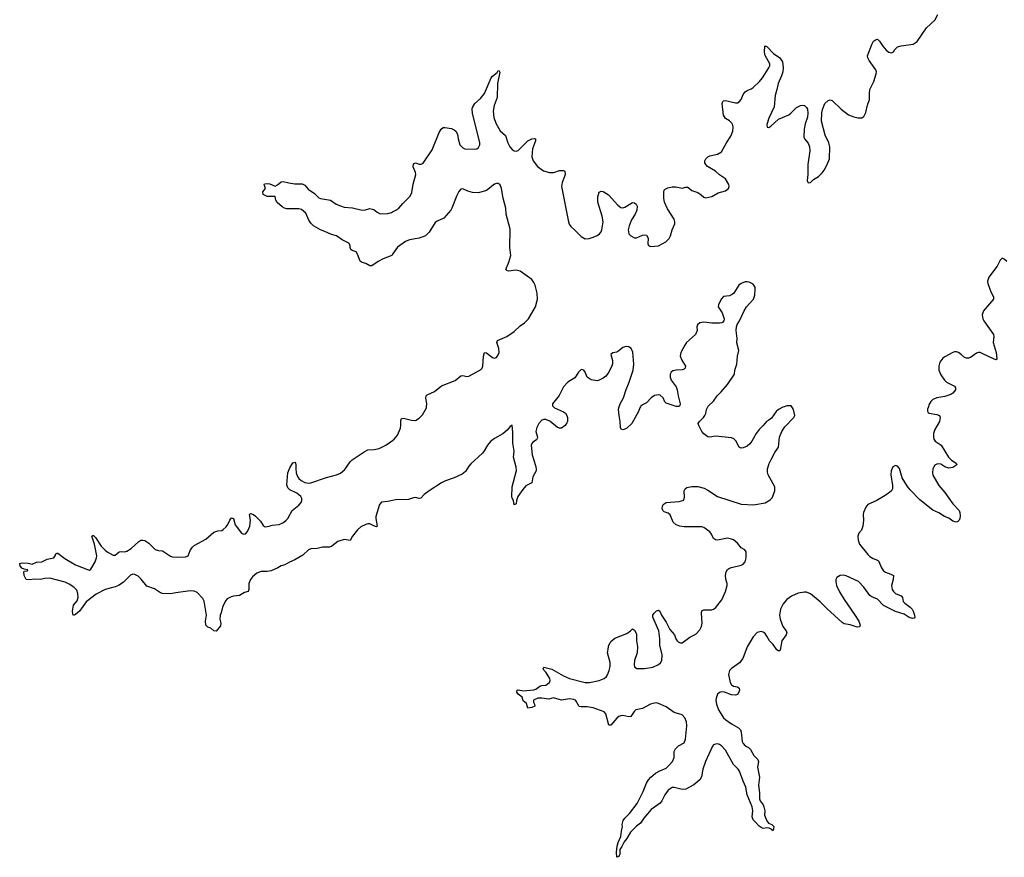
# Model space of a CAD drawing. Header units: inches. Extents: x 2133841 to 2292144, y 758099 to 915581.
# Tile 63 of 80: x 2226224 to 2236193, y 875439 to 883917. Entities that reach past the tile are written whole.
import ezdxf

# ---------------------------------------------------------------- set-up
doc = ezdxf.new("R2010")
doc.units = ezdxf.units.IN
doc.header["$MEASUREMENT"] = 0
for name, color, linetype in [('C2827', 7, 'Continuous'), ('C2828', 7, 'Continuous'), ('C2837', 7, 'Continuous'), ('C2838', 7, 'Continuous')]:
    doc.layers.add(name, color=color, linetype=linetype)

msp = doc.modelspace()

# ---------------------------------------------------------------- linework, layer by layer
at = {"layer": 'C2827', "color": 6, "elevation": 300}
msp.add_lwpolyline([(2230000, 879051.7), (2229950, 879040.2), (2229887.6, 879032.4), (2229868.5, 879010), (2229830.1, 878890), (2229829.3, 878869.3), (2229843.6, 878790), (2229835.8, 878784.2), (2229810, 878792.8), (2229770, 878814.7), (2229750, 878815.7), (2229730, 878809.3), (2229677.2, 878782.8), (2229644.7, 878755.3), (2229592.3, 878690), (2229570, 878645.3), (2229510, 878656.6), (2229445.6, 878634.4), (2229385.2, 878590), (2229360.8, 878579.2), (2229290, 878578.4), (2229235.6, 878564.4), (2229170, 878561.5), (2229148.6, 878551.4), (2229090, 878498.6), (2229010, 878449.1), (2228954.8, 878425.2), (2228910, 878397.7), (2228870, 878389.6), (2228838.4, 878370), (2228770, 878338.7), (2228730, 878332.3), (2228670, 878332.2), (2228624.3, 878315.7), (2228580.6, 878279.4), (2228559.3, 878250), (2228544.6, 878210), (2228545.3, 878150), (2228538, 878130), (2228500, 878120), (2228450.9, 878089.1), (2228390, 878083.4), (2228363.8, 878076.2), (2228324.8, 878055.2), (2228306.2, 878033.8), (2228278.2, 877970), (2228264.8, 877915.2), (2228253.1, 877890), (2228250.3, 877850), (2228260.3, 877810), (2228257.7, 877782.3), (2228213.3, 877726.7), (2228190, 877731.6), (2228160, 877760), (2228129.7, 877770), (2228108.6, 877788.6), (2228103.7, 877830), (2228114.9, 877890), (2228093.2, 878030), (2228079.4, 878059.4), (2228019.4, 878119.4), (2227990, 878133.2), (2227950, 878136.8), (2227803.6, 878116.4), (2227750, 878104.3), (2227670, 878109.9), (2227650, 878117.3), (2227590, 878155), (2227510, 878184.7), (2227455.3, 878255.3), (2227423.2, 878283.2), (2227390, 878302.2), (2227370, 878305.4), (2227344.7, 878295.3), (2227270, 878221.5), (2227225.3, 878190), (2227190, 878175.1), (2227090, 878151.1), (2226997.4, 878102.6), (2226896.2, 878023.8), (2226830, 877932), (2226790, 877897.2), (2226770, 877888), (2226762.5, 877902.5), (2226759.5, 877930), (2226769.8, 877989.8), (2226805.7, 878034.3), (2226817.2, 878070), (2226812.2, 878110), (2226801.3, 878141.3), (2226773.3, 878173.3), (2226724.7, 878204.7), (2226684.3, 878224.3), (2226530, 878265.5), (2226477.6, 878262.4), (2226430, 878249.9), (2226370, 878255.1), (2226328, 878248), (2226288.7, 878250), (2226268, 878290), (2226266, 878330), (2226270, 878334), (2226302, 878338), (2226306, 878350), (2226270, 878355.3), (2226245.2, 878365.2), (2226229.2, 878389.2), (2226224, 878410), (2226227, 878413), (2226250, 878419.3), (2226310, 878417.3), (2226350, 878406), (2226394.7, 878425.3), (2226449.4, 878430.6), (2226502.9, 878457.1), (2226569.5, 878470.5), (2226582.7, 878490), (2226590, 878511.3), (2226602, 878518), (2226610, 878519.1), (2226681.8, 878461.8), (2226790, 878399.1), (2226910, 878352.2), (2226930, 878347), (2226945.4, 878354.6), (2226989.8, 878430), (2227002.2, 878470), (2227003.4, 878490), (2226982.2, 878610), (2226954, 878690), (2226963.9, 878696.1), (2226970, 878695.3), (2226990, 878675.6), (2227047.9, 878590), (2227088.4, 878548.4), (2227109.7, 878529.7), (2227170, 878496), (2227190, 878496.9), (2227230, 878530.3), (2227250, 878534.9), (2227290, 878531.4), (2227310, 878538.5), (2227353.8, 878566.2), (2227430, 878635.5), (2227450, 878648), (2227470, 878650.3), (2227490, 878644.4), (2227530, 878618), (2227594.9, 878554.9), (2227630, 878543.8), (2227670, 878540.5), (2227750, 878487.7), (2227770, 878480.5), (2227817, 878477), (2227901.1, 878478.9), (2227929.4, 878490), (2227950, 878544.7), (2227970, 878576), (2227990, 878594.8), (2228110, 878659.1), (2228190, 878730.7), (2228230, 878744), (2228270, 878746.8), (2228284.1, 878755.9), (2228314.9, 878785.1), (2228331.2, 878808.8), (2228350, 878853), (2228370, 878874), (2228390, 878867.3), (2228405.5, 878805.5), (2228414.9, 878790), (2228470, 878718.8), (2228490, 878710.8), (2228510, 878714.8), (2228530, 878736), (2228553.3, 878790), (2228560.4, 878850), (2228549.6, 878910.4), (2228562.5, 878917.5), (2228590, 878908.4), (2228610, 878891.6), (2228660.4, 878840.4), (2228690, 878796.4), (2228710, 878783.7), (2228750, 878790.3), (2228778.5, 878801.5), (2228850, 878809.2), (2228893.5, 878826.5), (2228923.5, 878850), (2228939.7, 878870), (2228983.5, 878950), (2229050, 879002.6), (2229072.9, 879030), (2229080.6, 879050), (2229080.2, 879070), (2229070.3, 879090.3), (2229030, 879123.7), (2228958.7, 879158.7), (2228940.4, 879180.4), (2228929.8, 879210), (2228939.8, 879330), (2228959, 879381), (2228990, 879431.8), (2229010, 879438.4), (2229016, 879430), (2229021.3, 879410), (2229018.4, 879370), (2229023.2, 879330), (2229035.1, 879295.1), (2229051.8, 879271.8), (2229072.9, 879252.9), (2229110, 879232.6), (2229150, 879224.6), (2229170, 879227.8), (2229330, 879284.1), (2229430, 879311.5), (2229472.3, 879327.7), (2229517.1, 879362.9), (2229570, 879442.2), (2229590, 879463.5), (2229710, 879544.4), (2229750, 879562.2), (2229813.5, 879566.5), (2229864.5, 879575.5), (2229930, 879610.2), (2230000, 879658.4)], dxfattribs=at)
at = {"layer": 'C2828', "color": 6, "elevation": 300}
msp.add_lwpolyline([(2230000, 881542.4), (2229990.9, 881529.1), (2229903.2, 881496.8), (2229853.2, 881470), (2229790, 881425.7), (2229770, 881426.9), (2229730, 881449.7), (2229690, 881460.7), (2229672.7, 881472.7), (2229645.2, 881545.2), (2229630, 881567.3), (2229590, 881579.7), (2229576.2, 881590), (2229569.8, 881609.8), (2229570.9, 881630), (2229555.2, 881655.2), (2229489.9, 881689.9), (2229430.4, 881730.4), (2229381.9, 881741.9), (2229314.6, 881774.6), (2229270, 881788.8), (2229197.3, 881830), (2229170, 881858.2), (2229150, 881887.9), (2229119.6, 881959.6), (2229076.8, 881996.8), (2229050, 882003.6), (2228930, 882004.4), (2228906, 882010), (2228882.5, 882022.5), (2228830, 882066), (2228818.3, 882090), (2228809.3, 882129.3), (2228729.1, 882129.1), (2228690, 882147.3), (2228684.1, 882175.9), (2228714, 882210), (2228698, 882250), (2228704, 882256), (2228730, 882260.7), (2228757.5, 882257.5), (2228810, 882231.3), (2228835.5, 882244.5), (2228870, 882276), (2228890, 882280.7), (2228950, 882264.9), (2229010, 882256.3), (2229084.8, 882255.2), (2229110, 882241.6), (2229143, 882203), (2229210, 882157.6), (2229254, 882114), (2229270, 882106.7), (2229370, 882090.5), (2229429, 882049), (2229472.5, 882032.5), (2229510, 882020.9), (2229593.5, 882013.5), (2229690, 881990.5), (2229726.8, 881993.2), (2229770, 882007.3), (2229810, 881996), (2229842.8, 881970), (2229873.8, 881953.8), (2229950, 881956.1), (2229990, 881965.8), (2230000, 881971.1)], dxfattribs=at)
at = {"layer": 'C2837', "color": 6, "elevation": 300}
for points in [[(2231628.8, 880000), (2231640.3, 879990), (2231729.4, 879949.4), (2231750, 879934.6), (2231764.5, 879910), (2231770.1, 879890), (2231770.1, 879850), (2231764.4, 879835.6), (2231747.4, 879810), (2231710, 879782.3), (2231690, 879782.4), (2231670, 879790.8), (2231592.2, 879852.2), (2231550, 879870.4), (2231530, 879871), (2231510, 879863.9), (2231478.8, 879830), (2231459.8, 879790), (2231450.1, 879750), (2231466.2, 879690), (2231463.5, 879676.5), (2231455, 879665), (2231419.9, 879640.1), (2231410, 879628.5), (2231403.3, 879610), (2231412.4, 879512.4), (2231445.8, 879405.8), (2231454.6, 879370), (2231453.3, 879350), (2231419.6, 879290), (2231410.1, 879229.9), (2231350, 879198.1), (2231316.6, 879163.4), (2231268.2, 879090), (2231254.4, 879050), (2231250, 879018), (2231230, 879008), (2231222.6, 879050), (2231210, 879072.7), (2231206.3, 879090), (2231209.4, 879190), (2231253.9, 879353.9), (2231250, 879389), (2231225, 879490), (2231228.9, 879550), (2231216.7, 879630), (2231218.2, 879738.2), (2231210, 879811.8), (2231190, 879800.4), (2231157.9, 879762.1), (2231115.3, 879724.7), (2231030, 879678.8), (2230990, 879648.1), (2230959.1, 879610), (2230927.7, 879552.3), (2230910.1, 879529.9), (2230790, 879421.7), (2230770, 879398.6), (2230737.3, 879342.7), (2230704, 879316), (2230621.4, 879278.6), (2230534, 879250), (2230494.8, 879230), (2230370.1, 879150), (2230320.1, 879110), (2230286.5, 879073.5), (2230270, 879069.5), (2230230, 879079.7), (2230210, 879078.3), (2230161, 879059), (2230030, 879058.6), (2230000, 879051.7)], [(2230000, 879658.4), (2230016.9, 879670), (2230048, 879712), (2230078.7, 879781.3), (2230083.5, 879810), (2230082.9, 879857.1), (2230090, 879879.1), (2230110, 879885.3), (2230190, 879862.3), (2230230, 879862), (2230270, 879884.6), (2230301, 879919), (2230343.1, 879990), (2230343.8, 880000)], [(2235423.8, 880000), (2235415.6, 879975.6), (2235414.9, 879954.9), (2235421.8, 879941.8), (2235432.9, 879932.9), (2235510, 879920.3), (2235535.5, 879910), (2235542, 879890), (2235535.3, 879850), (2235490.2, 879770), (2235477.2, 879730), (2235475.1, 879695.1), (2235480.8, 879670), (2235493.7, 879650), (2235553.4, 879610), (2235629, 879489), (2235659.3, 879459.3), (2235704, 879430), (2235713.4, 879410), (2235670, 879385.5), (2235630, 879378), (2235591.6, 879390), (2235550, 879418), (2235530, 879422.3), (2235510, 879417.7), (2235490, 879407.3), (2235474.5, 879385.5), (2235468, 879370), (2235464.5, 879330), (2235470, 879306.4), (2235530, 879202.4), (2235591.3, 879131.3), (2235670, 879017), (2235736.5, 878950), (2235743.1, 878930), (2235744.7, 878895.3), (2235743, 878870), (2235734.8, 878850), (2235722, 878838), (2235707.3, 878832.7), (2235670, 878842), (2235630, 878870.9), (2235588.2, 878890), (2235530, 878926.2), (2235470, 878951.6), (2235338.9, 879058.9), (2235238.9, 879158.9), (2235212.3, 879192.3), (2235158.6, 879278.6), (2235130, 879374.7), (2235110, 879398), (2235090, 879405.1), (2235065.3, 879390), (2235046, 879350), (2235045.3, 879310), (2235062, 879202), (2235059.1, 879170), (2235050.2, 879149.8), (2235018.3, 879121.7), (2234970, 879089.7), (2234894.2, 879045.8), (2234810, 879009.6), (2234790, 878984.5), (2234766.2, 878930), (2234762.4, 878910), (2234766.3, 878850), (2234760.4, 878790), (2234748.5, 878751.5), (2234721.1, 878718.9), (2234708.5, 878690), (2234711.7, 878650), (2234725.7, 878610), (2234810, 878503.8), (2234830, 878484.4), (2234863.7, 878463.7), (2234907.8, 878447.8), (2234918.4, 878438.4), (2234950, 878367.7), (2234970, 878337.6), (2234990, 878325.2), (2235045.4, 878305.4), (2235070.4, 878290), (2235068.9, 878250), (2235050.3, 878190), (2235058.5, 878150), (2235070, 878128.7), (2235090, 878110.3), (2235150, 878086), (2235161.1, 878070), (2235169.5, 878029.5), (2235186.5, 878010), (2235239.6, 877970), (2235258.2, 877950), (2235270.3, 877929.7), (2235283.6, 877890), (2235286, 877870), (2235279.3, 877860.7), (2235262.4, 877857.6), (2235230, 877865.8), (2235178.4, 877898.4), (2235090, 877926.9), (2234970, 877989), (2234910, 878052.8), (2234850, 878077.1), (2234829.9, 878089.9), (2234770, 878172.4), (2234715.3, 878230), (2234590, 878286.6), (2234566.6, 878293.4), (2234530, 878292.6), (2234498, 878270), (2234488, 878252), (2234486.3, 878230), (2234494.9, 878190), (2234525.4, 878125.5), (2234570, 878048.5), (2234677.5, 877897.5), (2234718.9, 877830), (2234732.2, 877790), (2234727.5, 877772.5), (2234702, 877770), (2234632.1, 877792.1), (2234570, 877803.5), (2234550, 877814.7), (2234396.5, 877956.5), (2234330, 878024.5), (2234230, 878104.4), (2234190, 878121.6), (2234170, 878123.5), (2234105.8, 878114.2), (2234036.6, 878083.4), (2233990.1, 878049.9), (2233954.6, 878005.4), (2233926.8, 877950), (2233916.1, 877890), (2233922.8, 877850), (2233950, 877776.5), (2233985, 877730), (2233990.2, 877710), (2233982.6, 877690), (2233941, 877630), (2233924.7, 877535.3), (2233910, 877524.8), (2233890, 877538.9), (2233852.8, 877592.8), (2233816.1, 877630), (2233790, 877677.4), (2233770, 877703.1), (2233750, 877717.3), (2233730, 877723.5), (2233690, 877713.3), (2233650, 877669.6), (2233589, 877570), (2233546.7, 877450), (2233511.9, 877408.1), (2233431.6, 877348.4), (2233411.8, 877328.2), (2233401.8, 877290), (2233416.6, 877210), (2233430, 877185.2), (2233450, 877171.3), (2233490, 877163.1), (2233510, 877150.7), (2233511.7, 877130), (2233504.9, 877110), (2233492.1, 877088), (2233470, 877079.7), (2233430, 877084.8), (2233359, 877110), (2233330, 877112.7), (2233310, 877108), (2233290, 877089.4), (2233275.6, 877050), (2233272.9, 877027.1), (2233279.2, 876990), (2233300.7, 876930), (2233351.3, 876850), (2233372.3, 876830), (2233430, 876789.4), (2233500.4, 876750), (2233520.3, 876730), (2233530, 876704.7), (2233539.1, 876610), (2233547.6, 876590), (2233570, 876568.5), (2233602.8, 876550), (2233624, 876530), (2233657.3, 876470), (2233698.8, 876430), (2233703, 876410), (2233693.6, 876350), (2233712.8, 876250), (2233704.2, 876170), (2233715.8, 876090), (2233714.6, 876030), (2233722, 876010), (2233751, 875971), (2233759.6, 875950), (2233767.8, 875910), (2233765.8, 875865.8), (2233787.2, 875807.2), (2233805.5, 875785.5), (2233838.8, 875770), (2233858, 875750), (2233857.3, 875722.7), (2233850, 875708), (2233839.5, 875719.5), (2233813.6, 875733.6), (2233790, 875737.6), (2233750, 875731.6), (2233730, 875739.7), (2233710, 875753.6), (2233675.2, 875795.2), (2233650, 875816.9), (2233640.7, 875850), (2233645.4, 875910), (2233641.1, 875950), (2233589.5, 876070), (2233577.1, 876150), (2233548.4, 876208.4), (2233510.2, 876310.2), (2233497.8, 876330), (2233450, 876377.7), (2233370, 876524.5), (2233330, 876565.8), (2233310, 876580.3), (2233290, 876587.4), (2233270, 876585.7), (2233250, 876578), (2233236.7, 876563.3), (2233168.4, 876410), (2233140.1, 876330), (2233126.6, 876253.4), (2233110, 876221.5), (2233050, 876172.9), (2232970, 876129.8), (2232930, 876126.6), (2232850, 876146.2), (2232830, 876144.4), (2232790, 876118.9), (2232755, 876070), (2232726.7, 876010), (2232710, 875986.3), (2232618.7, 875921.3), (2232543.5, 875836.5), (2232510, 875786), (2232470, 875754), (2232408, 875692), (2232370.1, 875629.9), (2232342.8, 875597.2), (2232321.5, 875550), (2232301.4, 875518.6), (2232298.9, 875470), (2232290, 875447.3), (2232270, 875439), (2232266.8, 875490), (2232273.3, 875553.3), (2232282.8, 875590), (2232309.8, 875650.2), (2232315.5, 875704.5), (2232326, 875750), (2232324, 875770), (2232335.1, 875810), (2232350, 875835.5), (2232398.9, 875881.1), (2232475.6, 875984.4), (2232534.7, 876105.3), (2232569.1, 876190), (2232590, 876221.5), (2232615, 876250), (2232661.8, 876290), (2232704.8, 876315.2), (2232770, 876342.6), (2232800.7, 876370), (2232833, 876410), (2232850.9, 876450), (2232851.3, 876508.7), (2232862.2, 876537.7), (2232893.2, 876566.8), (2232950, 876596.4), (2232963.9, 876636.1), (2232978, 876770), (2232975.3, 876810), (2232959.7, 876850), (2232930, 876882), (2232850, 876905.7), (2232770, 876962.5), (2232690, 876996.5), (2232670, 877001.2), (2232650, 876999.8), (2232610, 876988.9), (2232530, 876945.2), (2232463.8, 876930), (2232446, 876914), (2232410, 876864.5), (2232390, 876860.7), (2232330, 876873.7), (2232310, 876872.3), (2232290, 876864.4), (2232270, 876848.3), (2232210, 876776.2), (2232190, 876775.1), (2232158.5, 876890), (2232141.6, 876910), (2232030, 876952.8), (2231970, 876961.5), (2231910, 876961.8), (2231890, 876966), (2231859.2, 877019.2), (2231849.8, 877029.8), (2231835.9, 877035.9), (2231790, 877042.9), (2231710, 877029.9), (2231630, 877053.3), (2231581.4, 877038.6), (2231510, 877051), (2231470, 877049.7), (2231424.9, 877030), (2231425.5, 877010), (2231435.3, 876990), (2231438, 876970), (2231410, 876955.1), (2231368, 876950), (2231356.6, 876996.6), (2231322, 877022), (2231310, 877059.3), (2231270, 877089.6), (2231258.4, 877110), (2231259, 877130), (2231270, 877134), (2231323.4, 877123.4), (2231430, 877133.4), (2231450, 877140.8), (2231490, 877172), (2231510, 877178.9), (2231550, 877182.8), (2231579.4, 877200.6), (2231588.2, 877210), (2231595.1, 877230), (2231592.6, 877250), (2231552.4, 877312.4), (2231530, 877334), (2231522.9, 877350), (2231530, 877362.8), (2231610, 877343.9), (2231730, 877274.8), (2231790, 877247.8), (2231950, 877208.8), (2231992.1, 877207.9), (2232090, 877227.2), (2232141.6, 877250), (2232163.5, 877270), (2232173.6, 877286.4), (2232191.6, 877330), (2232202, 877370), (2232201.4, 877410), (2232175.1, 877510), (2232190, 877584.7), (2232200.9, 877610), (2232210, 877622.8), (2232250, 877656.3), (2232370, 877704), (2232408.7, 877730), (2232430, 877752), (2232450, 877738), (2232470, 877702), (2232468.2, 877630), (2232480.3, 877570), (2232474.7, 877510), (2232448.2, 877430), (2232443.6, 877390), (2232447.1, 877367.1), (2232471.3, 877350), (2232551.3, 877348.7), (2232635.3, 877364.7), (2232691.6, 877390), (2232713.4, 877406.6), (2232724.5, 877430), (2232728.1, 877490), (2232704.7, 877584.7), (2232705.6, 877650), (2232696.1, 877730), (2232635.1, 877870), (2232635.1, 877890), (2232647, 877910), (2232670, 877933), (2232690, 877939.1), (2232706, 877930), (2232721.6, 877890), (2232770, 877819.3), (2232805.6, 877745.6), (2232853.1, 877690), (2232867.2, 877650), (2232880.4, 877630), (2232890, 877619.3), (2232910, 877610.4), (2232930, 877610.4), (2233010, 877668.8), (2233070, 877698.4), (2233110, 877743), (2233126.2, 877773.8), (2233134.7, 877810), (2233126.3, 877910), (2233130, 877932.2), (2233150, 877945.5), (2233230, 877943.2), (2233250, 877949.2), (2233270, 877963.6), (2233334.3, 878045.7), (2233371.6, 878130), (2233387.6, 878190), (2233387.4, 878210), (2233373.6, 878253.6), (2233368.4, 878290), (2233377.5, 878330), (2233389.4, 878350.6), (2233410, 878366.4), (2233430, 878373.8), (2233530, 878395.8), (2233550, 878406.9), (2233568.7, 878430), (2233577.7, 878470), (2233579.5, 878530), (2233566, 878550), (2233530, 878571.5), (2233490, 878617.7), (2233450, 878650.9), (2233430, 878660.3), (2233390, 878668), (2233290, 878650.7), (2233270, 878651.9), (2233250, 878666.9), (2233229.9, 878709.9), (2233211.7, 878731.8), (2233150, 878776.8), (2233130, 878785.2), (2232950, 878783.4), (2232909.2, 878790), (2232870, 878803.5), (2232840.4, 878830), (2232810, 878906), (2232790, 878921), (2232750, 878936.9), (2232736.9, 878950), (2232729.6, 878970), (2232731.5, 878990), (2232739.5, 879010), (2232770, 879028.9), (2232900.1, 879039.9), (2232946.6, 879053.4), (2232956.1, 879083.9), (2232952.9, 879150), (2232961, 879170), (2232977.8, 879182.2), (2233030, 879192.4), (2233090, 879192.6), (2233153.8, 879173.8), (2233190, 879156.5), (2233290, 879091.4), (2233530, 879012.8), (2233653.2, 879006.8), (2233771.9, 879028.1), (2233823.5, 879056.5), (2233841.5, 879078.5), (2233856.9, 879110), (2233868.3, 879150), (2233869.7, 879190), (2233803.5, 879310), (2233795.7, 879335.7), (2233795.3, 879370), (2233813.6, 879426.4), (2233833.4, 879466.6), (2233870, 879536.3), (2233906.3, 879590), (2233916.4, 879690), (2233940.9, 879750), (2233970, 879796.4), (2234060.9, 879890), (2234072, 879910), (2234057.6, 879970), (2234049.6, 879989.6), (2234041.7, 880000)], [(2232510, 880000), (2232503.2, 879990), (2232488.6, 879950), (2232421.3, 879830), (2232370, 879784), (2232350, 879771.6), (2232330, 879764.5), (2232312.5, 879772.5), (2232307.6, 879790), (2232304.7, 879850), (2232292.3, 879912.3), (2232288.3, 879970), (2232290.9, 879990), (2232294.5, 880000)], [(2233963, 880000), (2233950, 879995.4), (2233905.7, 879970), (2233884.6, 879950), (2233836.5, 879883.5), (2233810, 879862.4), (2233785.5, 879850), (2233752.7, 879810), (2233709.3, 879770.7), (2233679, 879730), (2233638, 879650), (2233617.3, 879622.7), (2233590, 879600.4), (2233550, 879583), (2233530, 879580.5), (2233510, 879589.4), (2233474.9, 879654.9), (2233454.6, 879674.6), (2233430, 879685.7), (2233270, 879701.4), (2233210, 879692), (2233190, 879696), (2233150, 879725.7), (2233129.7, 879750), (2233099, 879810), (2233094, 879830), (2233105.2, 879850), (2233146.6, 879890), (2233159.6, 879910), (2233169.7, 879930.3), (2233176.9, 879970), (2233191, 880000)]]:
    msp.add_lwpolyline(points, dxfattribs=at)
at = {"layer": 'C2838', "color": 6, "elevation": 300}
for points in [[(2230000, 881971.1), (2230032, 881988), (2230061.3, 882010), (2230102.2, 882057.7), (2230176, 882130), (2230192.9, 882167.1), (2230207, 882253), (2230234.5, 882350), (2230232, 882370), (2230207.7, 882427.7), (2230210, 882458), (2230230, 882467.3), (2230270, 882453.7), (2230290, 882453.7), (2230310, 882464.9), (2230400.5, 882599.5), (2230470, 882776.3), (2230490, 882810.5), (2230510, 882825.5), (2230530, 882826.4), (2230595.3, 882815.2), (2230623.4, 882803.4), (2230640.7, 882790), (2230657.6, 882757.6), (2230663.7, 882710), (2230681.7, 882650), (2230710, 882618.7), (2230730, 882610.3), (2230830, 882605.3), (2230853.2, 882610), (2230870, 882622), (2230881.3, 882650), (2230881.1, 882670), (2230809.8, 882970), (2230806.6, 883010), (2230809.8, 883030), (2230831.6, 883070), (2230890, 883120.3), (2230930, 883168.8), (2230996.5, 883330), (2231010, 883346.2), (2231057.6, 883382.4), (2231070, 883402.8), (2231079.8, 883399.8), (2231086.8, 883386.8), (2231061.8, 883270), (2231056.8, 883130), (2231027.1, 883050), (2231016.8, 882990), (2231026.1, 882926.1), (2231045.3, 882870), (2231090, 882791.3), (2231143.6, 882743.6), (2231165, 882670), (2231187.2, 882630), (2231210, 882603.9), (2231230, 882589.2), (2231250, 882584.9), (2231270, 882592.6), (2231370, 882690.2), (2231410, 882712.8), (2231435.1, 882715.1), (2231444.9, 882710), (2231445.3, 882690), (2231417.3, 882610), (2231410.1, 882530), (2231421.4, 882490), (2231465.8, 882430), (2231527.3, 882387.3), (2231589.1, 882369.1), (2231630.4, 882369.6), (2231690, 882389.3), (2231730.4, 882390.4), (2231744.5, 882384.5), (2231745.4, 882350), (2231740.9, 882330), (2231715.2, 882270), (2231708.3, 882230), (2231781.8, 881870), (2231788, 881848), (2231803.1, 881823.1), (2231842.6, 881790), (2231910, 881722), (2231950, 881700.3), (2231990, 881703.1), (2232030, 881716.5), (2232070, 881732.2), (2232093.8, 881750), (2232109.8, 881770), (2232117.6, 881790), (2232129.9, 881870), (2232122.4, 881930), (2232077.6, 882070), (2232076.9, 882123.1), (2232090, 882171.3), (2232110, 882181), (2232130, 882178.8), (2232186.2, 882146.2), (2232279.8, 882039.8), (2232310, 882017.2), (2232330, 882013.7), (2232350, 882018), (2232410, 882058.3), (2232430, 882065.3), (2232450, 882062.6), (2232466.4, 882050), (2232474.3, 882030), (2232472.3, 881990), (2232456.6, 881950), (2232419.2, 881890), (2232394.2, 881830), (2232385.5, 881790), (2232391.5, 881750), (2232410, 881728.1), (2232450, 881708), (2232470, 881707.9), (2232530, 881737.3), (2232550, 881739.5), (2232570, 881735.5), (2232586.7, 881706.7), (2232585.3, 881650), (2232590.8, 881630), (2232610, 881621.3), (2232690, 881629.1), (2232766, 881670), (2232798, 881702), (2232814.5, 881730), (2232829.7, 881790), (2232855.6, 881850), (2232857.6, 881870), (2232850, 881899.5), (2232781.2, 882001.2), (2232752.6, 882070), (2232745.6, 882110), (2232746.8, 882173.2), (2232749.8, 882190.2), (2232759.2, 882200.8), (2232785, 882215), (2232830, 882227.1), (2232866.1, 882226.1), (2232929.6, 882210.4), (2232970, 882223), (2232990, 882220.7), (2233030, 882188.2), (2233090, 882168.7), (2233124.8, 882144.8), (2233150, 882119.3), (2233170, 882112.7), (2233230, 882127), (2233295.7, 882164.3), (2233370, 882185.3), (2233402, 882210), (2233406, 882230), (2233403, 882250), (2233370, 882307.6), (2233310, 882346.9), (2233270, 882383.9), (2233186.6, 882430), (2233169.8, 882450), (2233162, 882470), (2233162, 882490), (2233169.8, 882510), (2233190, 882530.2), (2233210, 882539.7), (2233290, 882557.8), (2233330, 882580.9), (2233378.9, 882670), (2233422.8, 882737.2), (2233442.9, 882790), (2233447.2, 882830), (2233443.8, 882850), (2233434, 882870), (2233410, 882892.4), (2233370, 882917.4), (2233349.9, 882949.9), (2233337.5, 883070), (2233342.2, 883090), (2233350, 883097.1), (2233370, 883098.4), (2233470, 883075.6), (2233490, 883076.5), (2233510, 883086.7), (2233527.6, 883110), (2233550, 883160.4), (2233570, 883185.7), (2233590, 883200.9), (2233630, 883216.9), (2233650, 883230.2), (2233712.6, 883290), (2233745.6, 883330), (2233808.1, 883430), (2233817.7, 883450), (2233817.3, 883470), (2233770, 883555.6), (2233764.3, 883590), (2233767.4, 883652.6), (2233790, 883645.2), (2233856.4, 883576.4), (2233918.6, 883530), (2233946.2, 883490), (2233955, 883430), (2233950.1, 883390), (2233938.2, 883350), (2233903.1, 883270), (2233890.7, 883209.3), (2233871.6, 883150), (2233864.3, 883035.7), (2233810, 882922), (2233790, 882855.3), (2233790.7, 882830.7), (2233810, 882827.6), (2233830, 882838.7), (2233908, 882912), (2234010, 882955.8), (2234031.1, 882970), (2234090, 883028.7), (2234129.4, 883050), (2234150, 883053.1), (2234168.7, 883048.7), (2234190, 883027.7), (2234199.5, 883010), (2234204, 882970), (2234199.1, 882930), (2234176.8, 882863.2), (2234164.8, 882810), (2234164.4, 882730), (2234170.4, 882710), (2234205.9, 882665.9), (2234221.7, 882630), (2234223.2, 882590), (2234204.4, 882450), (2234202, 882350), (2234195.5, 882290), (2234207.3, 882267.3), (2234230, 882270.7), (2234260.1, 882299.9), (2234310, 882330.3), (2234350, 882368.7), (2234370, 882395.8), (2234399.3, 882450), (2234421.7, 882510), (2234426, 882630), (2234415.8, 882670), (2234378.9, 882750), (2234342.7, 882890), (2234344.7, 882975.2), (2234352.4, 883007.6), (2234377, 883070), (2234410, 883100.5), (2234430, 883106), (2234450, 883099.3), (2234539.5, 883010), (2234615.6, 882955.6), (2234670, 882932.7), (2234710, 882923.6), (2234750, 882923.6), (2234770, 882935.8), (2234790, 882976.3), (2234808.1, 883051.9), (2234828, 883110), (2234826.6, 883170), (2234831.4, 883210), (2234871.8, 883290), (2234896.3, 883370), (2234898, 883390), (2234891.1, 883410), (2234823, 883503), (2234809.7, 883530), (2234806.6, 883550), (2234850, 883666), (2234870, 883698.8), (2234890, 883714.8), (2234910, 883718.8), (2234930, 883701), (2234963, 883650), (2234997.6, 883610), (2235023, 883590), (2235050, 883582), (2235070, 883592.7), (2235083.6, 883616.4), (2235110, 883641.3), (2235150, 883654), (2235270, 883669.2), (2235310, 883697.7), (2235405.7, 883834.3), (2235490, 883914), (2235519.1, 883970)], [(2230343.8, 880000), (2230345.8, 880030), (2230336.3, 880090), (2230339.6, 880110), (2230350, 880120.4), (2230425.4, 880154.6), (2230493.3, 880210), (2230634.2, 880265.8), (2230690, 880312.6), (2230710, 880315.8), (2230750, 880306.7), (2230770, 880310.2), (2230890, 880373.2), (2230907.7, 880390), (2230914.7, 880410), (2230918.4, 880510), (2230930, 880547.3), (2230950, 880546.4), (2231010, 880498.7), (2231030, 880492.2), (2231050, 880498.4), (2231070, 880524.9), (2231078, 880550), (2231074.7, 880590), (2231056.3, 880650), (2231062.9, 880670), (2231157, 880710), (2231230, 880759.5), (2231290, 880817.6), (2231336.2, 880850), (2231375.6, 880890), (2231447.1, 881010), (2231465.4, 881090), (2231463, 881150), (2231441.4, 881230), (2231430, 881258.7), (2231410, 881288.2), (2231290, 881370.9), (2231250, 881380.8), (2231171.6, 881371.6), (2231157.4, 881377.4), (2231146.2, 881390), (2231175.9, 881464.1), (2231196.1, 881530), (2231186.4, 881610), (2231190, 881798), (2231147.9, 881947.9), (2231146, 882010), (2231119.9, 882110), (2231103.2, 882210), (2231090, 882244.2), (2231070, 882259.8), (2231050, 882260.7), (2231030, 882252.9), (2230951.1, 882188.9), (2230870, 882164.9), (2230807.1, 882167.1), (2230761.1, 882181.1), (2230710, 882206.8), (2230690, 882203.5), (2230670, 882178.3), (2230650, 882136.9), (2230600.6, 882010), (2230587.9, 881990), (2230517.8, 881910), (2230450, 881879.4), (2230430, 881865), (2230370, 881768), (2230331.8, 881728.2), (2230270, 881704.3), (2230171.3, 881688.7), (2230130, 881672.1), (2230050, 881616), (2230000, 881542.4)], [(2236218, 881470), (2236190, 881494), (2236170, 881502), (2236150, 881482), (2236119.1, 881420.9), (2236037.4, 881310), (2236027.8, 881290), (2236024, 881270), (2236026.7, 881246.7), (2236052.4, 881172.4), (2236083.7, 881110), (2236082, 881090), (2235983.1, 880970), (2235968.9, 880930), (2235974.7, 880890), (2235985.5, 880870), (2236083.9, 880730), (2236086.4, 880710), (2236079, 880650), (2236111.3, 880550), (2236116.7, 880483.3), (2236110, 880474), (2236090, 880479.5), (2235970, 880539.7), (2235950, 880547.8), (2235930, 880549.6), (2235910, 880541.6), (2235850, 880498), (2235830, 880489.7), (2235810, 880489.6), (2235790, 880496.9), (2235755.8, 880530), (2235730, 880547.4), (2235710, 880554.8), (2235690, 880555.1), (2235670, 880549.7), (2235590, 880505.7), (2235568.9, 880490), (2235539.6, 880450), (2235529.2, 880410), (2235529.1, 880370), (2235550, 880324), (2235586, 880270), (2235607.3, 880247.3), (2235688.8, 880208.8), (2235699.5, 880190), (2235697.4, 880170), (2235670, 880135.4), (2235650, 880123.2), (2235590, 880101.7), (2235510, 880088.9), (2235468.8, 880071.2), (2235448.8, 880051.2), (2235430, 880018.4), (2235423.8, 880000)], [(2233191, 880000), (2233193.9, 880006.1), (2233250, 880056.3), (2233284.5, 880110), (2233325.6, 880150), (2233390, 880226), (2233460.7, 880330), (2233465.6, 880370), (2233483.6, 880430), (2233491.8, 880510), (2233506.6, 880570), (2233485, 880645), (2233487.1, 880690), (2233477.2, 880770), (2233481.5, 880810), (2233488.1, 880831.9), (2233510.8, 880870), (2233558.2, 880970), (2233584.2, 881010), (2233651.8, 881088.2), (2233666.2, 881130), (2233672, 881188), (2233669, 881210), (2233650, 881240.3), (2233610, 881260.9), (2233590, 881265.2), (2233570, 881262.5), (2233530, 881248.2), (2233505.1, 881230), (2233454.6, 881150), (2233441.8, 881138.2), (2233410, 881123.8), (2233350, 881114.5), (2233325.7, 881090), (2233297.5, 881030), (2233296.9, 881010), (2233334.7, 880950), (2233350.8, 880910.8), (2233356.3, 880890), (2233354.4, 880870), (2233343.7, 880856.3), (2233331.4, 880848.6), (2233310, 880846.1), (2233230, 880846.1), (2233150, 880855.9), (2233110, 880848.4), (2233087.2, 880830), (2233080.8, 880810), (2233081.7, 880770), (2233066, 880730), (2232975.9, 880650), (2232956.7, 880623.3), (2232918.7, 880550), (2232910.9, 880510), (2232926.6, 880470), (2232964, 880410), (2232961.8, 880390), (2232950, 880380.7), (2232930, 880374.6), (2232868.8, 880371.2), (2232836.4, 880363.6), (2232818.4, 880350), (2232808.9, 880330), (2232810, 880297.3), (2232818.9, 880270), (2232870, 880200.2), (2232881.6, 880170), (2232890.7, 880110), (2232911, 880030), (2232907.8, 880012.2), (2232896.4, 880003.6), (2232870, 880003.7), (2232770, 880034.8), (2232756.2, 880050), (2232737.2, 880090), (2232710, 880115.3), (2232690, 880121.6), (2232650, 880112.6), (2232616, 880090), (2232570, 880039.5), (2232530, 880019.5), (2232514, 880006), (2232510, 880000)], [(2232294.5, 880000), (2232305.1, 880030), (2232338.9, 880090), (2232365, 880175), (2232396.1, 880250), (2232435.6, 880370), (2232442, 880430), (2232431.9, 880551.9), (2232414.5, 880590), (2232390, 880605.6), (2232370, 880608), (2232350, 880606.3), (2232330, 880598), (2232290, 880563.9), (2232270, 880553.1), (2232230, 880545.1), (2232210.6, 880530), (2232226.2, 880466.2), (2232226.1, 880433.9), (2232220.6, 880410), (2232182.2, 880337.8), (2232158, 880310), (2232130, 880288.7), (2232092.2, 880267.8), (2232070, 880263.1), (2232010, 880271.5), (2231970, 880297.6), (2231950.6, 880350), (2231936.1, 880370), (2231910, 880375.6), (2231881.3, 880350), (2231846.2, 880293.8), (2231773.8, 880250), (2231730, 880199.5), (2231685.3, 880114.7), (2231617.1, 880030), (2231617.2, 880010), (2231628.8, 880000)], [(2234041.7, 880000), (2234034, 880010), (2233990, 880009.5), (2233963, 880000)]]:
    msp.add_lwpolyline(points, dxfattribs=at)

doc.saveas('drawing.dxf')
